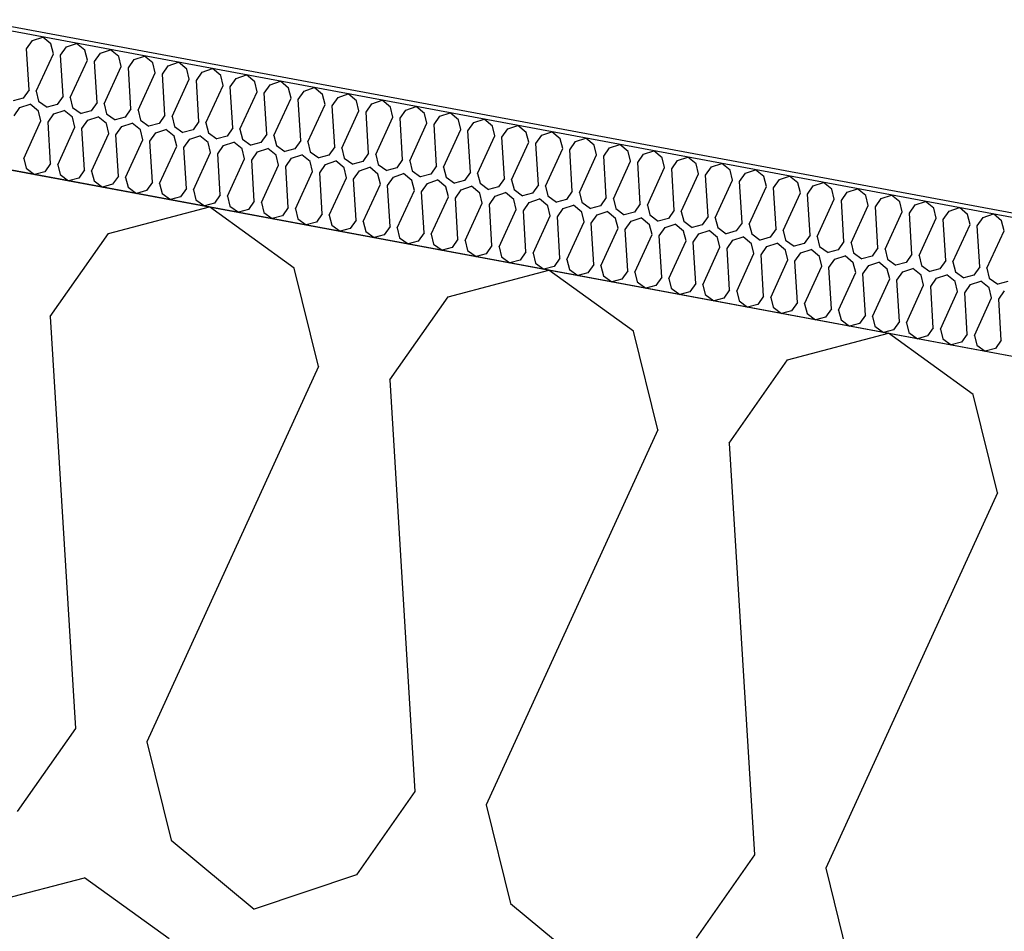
# Model space of a CAD drawing. Header units: millimetres. Extents: x -20520 to 12860, y -2780 to 10870.
# Tile 43 of 147: x -10277 to -10060, y 7592 to 7793. Entities that reach past the tile are written whole.
import ezdxf

# ---------------------------------------------------------------- set-up
doc = ezdxf.new("R2010")
doc.units = ezdxf.units.MM
doc.header["$LTSCALE"] = 0.5
doc.header["$MEASUREMENT"] = 0
doc.linetypes.add('PLINE', pattern=[0])
for name, color, linetype in [('223- Bjelker (Skravur)(Nye konstruksjoner)', 7, 'Continuous'), ('262- Taktekking (Skravur)(Nye konstruksjoner)', 7, 'Continuous'), ('858- Detaljer(Nye konstruksjoner)', 7, 'Continuous')]:
    doc.layers.add(name, color=color, linetype=linetype)
doc.linetypes.add('Membran', pattern='A,0,[2,A-2607.160 Prinsippsnitt fløy F1.Shx,S=0.253968,R=0,X=0,Y=0],-32,0', length=32)
doc.dimstyles.new('GENERATED_STYLE__1', dxfattribs={"dimtxt": 0.18, "dimasz": 76, "dimexe": 0.18, "dimexo": 0.0625, "dimgap": 0, "dimtad": 0, "dimtih": 1, "dimtoh": 1, "dimdec": 4, "dimzin": 0, "dimdsep": 46, "dimcen": 0.09, "dimadec": 0, "dimazin": 0, "dimtfac": 1, "dimtdec": 4, "dimtmove": 0, "dimatfit": 3, "dimldrblk": 'ARROWHEAD_17', "dimfxl": 1, "dimtolj": 1, "dimtzin": 0, "dimarcsym": 0})

# ---------------------------------------------------------------- blocks, each defined once
blk = doc.blocks.new('*X26')
at = {"layer": '262- Taktekking (Skravur)(Nye konstruksjoner)', "linetype": 'PLINE'}
for p, q in [((-10275.07, 7786.11), (-10273.79, 7787.94)), ((-10273.79, 7787.94), (-10271.54, 7788.7)), ((-10269.72, 7787.18), (-10271.54, 7788.7)), ((-10274.52, 7777.06), (-10275.07, 7786.11)), ((-10269.18, 7785.02), (-10269.72, 7787.18)), ((-10267.61, 7784.72), (-10266.33, 7786.55)), ((-10266.33, 7786.55), (-10264.08, 7787.31)), ((-10262.26, 7785.79), (-10264.08, 7787.31)), ((-10261.72, 7783.63), (-10262.26, 7785.79)), ((-10258.87, 7785.16), (-10256.62, 7785.92)), ((-10254.8, 7784.41), (-10256.62, 7785.92)), ((-10272.95, 7776.77), (-10269.18, 7785.02)), ((-10267.06, 7775.67), (-10267.61, 7784.72)), ((-10265.49, 7775.38), (-10261.72, 7783.63)), ((-10260.15, 7783.34), (-10258.87, 7785.16)), ((-10254.26, 7782.24), (-10254.8, 7784.41)), ((-10252.69, 7781.95), (-10251.41, 7783.77)), ((-10251.41, 7783.77), (-10249.16, 7784.53)), ((-10247.34, 7783.02), (-10249.16, 7784.53)), ((-10259.6, 7774.28), (-10260.15, 7783.34)), ((-10258.03, 7773.99), (-10254.26, 7782.24)), ((-10252.14, 7772.89), (-10252.69, 7781.95)), ((-10246.8, 7780.85), (-10247.34, 7783.02)), ((-10245.23, 7780.56), (-10243.95, 7782.39)), ((-10243.95, 7782.39), (-10241.7, 7783.14)), ((-10239.88, 7781.63), (-10241.7, 7783.14)), ((-10239.34, 7779.46), (-10239.88, 7781.63)), ((-10236.49, 7781), (-10234.24, 7781.75)), ((-10232.42, 7780.24), (-10234.24, 7781.75)), ((-10250.57, 7772.6), (-10246.8, 7780.85)), ((-10244.68, 7771.5), (-10245.23, 7780.56)), ((-10243.12, 7771.21), (-10239.34, 7779.46)), ((-10237.77, 7779.17), (-10236.49, 7781)), ((-10231.88, 7778.07), (-10232.42, 7780.24)), ((-10230.31, 7777.78), (-10229.03, 7779.61)), ((-10229.03, 7779.61), (-10226.78, 7780.36)), ((-10224.96, 7778.85), (-10226.78, 7780.36)), ((-10274.52, 7777.06), (-10275.8, 7775.23)), ((-10237.22, 7770.11), (-10237.77, 7779.17)), ((-10235.66, 7769.82), (-10231.88, 7778.07)), ((-10229.76, 7768.73), (-10230.31, 7777.78)), ((-10224.42, 7776.68), (-10224.96, 7778.85)), ((-10222.85, 7776.39), (-10221.57, 7778.22)), ((-10221.57, 7778.22), (-10219.32, 7778.97)), ((-10217.5, 7777.46), (-10219.32, 7778.97)), ((-10216.96, 7775.29), (-10217.5, 7777.46)), ((-10214.11, 7776.83), (-10211.87, 7777.59)), ((-10210.04, 7776.07), (-10211.87, 7777.59)), ((-10275.8, 7775.23), (-10278.02, 7774.65)), ((-10272.95, 7776.77), (-10272.42, 7774.6)), ((-10267.06, 7775.67), (-10268.34, 7773.84)), ((-10265.49, 7775.38), (-10264.96, 7773.21)), ((-10228.2, 7768.43), (-10224.42, 7776.68)), ((-10222.3, 7767.34), (-10222.85, 7776.39)), ((-10220.74, 7767.04), (-10216.96, 7775.29)), ((-10215.4, 7775), (-10214.11, 7776.83)), ((-10214.84, 7765.95), (-10215.4, 7775)), ((-10209.5, 7773.9), (-10210.04, 7776.07)), ((-10207.94, 7773.61), (-10206.65, 7775.44)), ((-10206.65, 7775.44), (-10204.41, 7776.2)), ((-10202.58, 7774.68), (-10204.41, 7776.2)), ((-10277.82, 7771.37), (-10276.54, 7773.2)), ((-10276.54, 7773.2), (-10274.29, 7773.95)), ((-10272.46, 7772.44), (-10274.29, 7773.95)), ((-10272.42, 7774.6), (-10270.56, 7773.26)), ((-10268.34, 7773.84), (-10270.56, 7773.26)), ((-10264.96, 7773.21), (-10263.1, 7771.87)), ((-10259.6, 7774.28), (-10260.88, 7772.45)), ((-10258.03, 7773.99), (-10257.5, 7771.82)), ((-10252.14, 7772.89), (-10253.42, 7771.06)), ((-10213.28, 7765.65), (-10209.5, 7773.9)), ((-10207.38, 7764.56), (-10207.94, 7773.61)), ((-10202.04, 7772.51), (-10202.58, 7774.68)), ((-10200.48, 7772.22), (-10199.19, 7774.05)), ((-10199.19, 7774.05), (-10196.95, 7774.81)), ((-10195.12, 7773.29), (-10196.95, 7774.81)), ((-10194.58, 7771.12), (-10195.12, 7773.29)), ((-10191.74, 7772.66), (-10189.49, 7773.42)), ((-10187.66, 7771.9), (-10189.49, 7773.42)), ((-10271.93, 7770.27), (-10272.46, 7772.44)), ((-10270.36, 7769.98), (-10269.08, 7771.81)), ((-10269.08, 7771.81), (-10266.83, 7772.56)), ((-10265, 7771.05), (-10266.83, 7772.56)), ((-10264.47, 7768.88), (-10265, 7771.05)), ((-10260.88, 7772.45), (-10263.1, 7771.87)), ((-10261.62, 7770.42), (-10259.37, 7771.17)), ((-10257.54, 7769.66), (-10259.37, 7771.17)), ((-10257.5, 7771.82), (-10255.64, 7770.48)), ((-10253.42, 7771.06), (-10255.64, 7770.48)), ((-10250.57, 7772.6), (-10250.04, 7770.43)), ((-10244.68, 7771.5), (-10245.96, 7769.68)), ((-10243.12, 7771.21), (-10242.58, 7769.05)), ((-10205.82, 7764.27), (-10202.04, 7772.51)), ((-10199.92, 7763.17), (-10200.48, 7772.22)), ((-10198.36, 7762.88), (-10194.58, 7771.12)), ((-10193.02, 7770.83), (-10191.74, 7772.66)), ((-10192.46, 7761.78), (-10193.02, 7770.83)), ((-10187.12, 7769.73), (-10187.66, 7771.9)), ((-10185.56, 7769.44), (-10184.28, 7771.27)), ((-10184.28, 7771.27), (-10182.03, 7772.03)), ((-10180.2, 7770.51), (-10182.03, 7772.03)), ((-10176.82, 7769.88), (-10174.57, 7770.64)), ((-10172.74, 7769.12), (-10174.57, 7770.64)), ((-10275.7, 7762.02), (-10271.93, 7770.27)), ((-10269.81, 7760.93), (-10270.36, 7769.98)), ((-10268.24, 7760.63), (-10264.47, 7768.88)), ((-10262.9, 7768.59), (-10261.62, 7770.42)), ((-10262.35, 7759.54), (-10262.9, 7768.59)), ((-10257.01, 7767.49), (-10257.54, 7769.66)), ((-10255.44, 7767.2), (-10254.16, 7769.03)), ((-10254.16, 7769.03), (-10251.91, 7769.79)), ((-10250.08, 7768.27), (-10251.91, 7769.79)), ((-10250.04, 7770.43), (-10248.18, 7769.09)), ((-10245.96, 7769.68), (-10248.18, 7769.09)), ((-10246.7, 7767.64), (-10244.45, 7768.4)), ((-10242.62, 7766.88), (-10244.45, 7768.4)), ((-10242.58, 7769.05), (-10240.72, 7767.7)), ((-10237.22, 7770.11), (-10238.5, 7768.29)), ((-10235.66, 7769.82), (-10235.12, 7767.66)), ((-10229.76, 7768.73), (-10231.04, 7766.9)), ((-10228.2, 7768.43), (-10227.66, 7766.27)), ((-10190.9, 7761.49), (-10187.12, 7769.73)), ((-10185.01, 7760.39), (-10185.56, 7769.44)), ((-10179.66, 7768.35), (-10180.2, 7770.51)), ((-10178.1, 7768.05), (-10176.82, 7769.88)), ((-10172.2, 7766.96), (-10172.74, 7769.12)), ((-10170.64, 7766.66), (-10169.36, 7768.49)), ((-10169.36, 7768.49), (-10167.11, 7769.25)), ((-10165.28, 7767.73), (-10167.11, 7769.25)), ((-10260.78, 7759.24), (-10257.01, 7767.49)), ((-10254.89, 7758.15), (-10255.44, 7767.2)), ((-10249.55, 7766.1), (-10250.08, 7768.27)), ((-10247.98, 7765.81), (-10246.7, 7767.64)), ((-10242.09, 7764.71), (-10242.62, 7766.88)), ((-10238.5, 7768.29), (-10240.72, 7767.7)), ((-10240.52, 7764.42), (-10239.24, 7766.25)), ((-10239.24, 7766.25), (-10236.99, 7767.01)), ((-10235.17, 7765.49), (-10236.99, 7767.01)), ((-10235.12, 7767.66), (-10233.26, 7766.31)), ((-10231.04, 7766.9), (-10233.26, 7766.31)), ((-10227.66, 7766.27), (-10225.8, 7764.92)), ((-10222.3, 7767.34), (-10223.58, 7765.51)), ((-10220.74, 7767.04), (-10220.2, 7764.88)), ((-10183.44, 7760.1), (-10179.66, 7768.35)), ((-10177.55, 7759), (-10178.1, 7768.05)), ((-10175.98, 7758.71), (-10172.2, 7766.96)), ((-10170.09, 7757.61), (-10170.64, 7766.66)), ((-10164.75, 7765.57), (-10165.28, 7767.73)), ((-10163.18, 7765.27), (-10161.9, 7767.1)), ((-10161.9, 7767.1), (-10159.65, 7767.86)), ((-10157.82, 7766.34), (-10159.65, 7767.86)), ((-10157.29, 7764.18), (-10157.82, 7766.34)), ((-10154.44, 7765.71), (-10152.19, 7766.47)), ((-10150.36, 7764.95), (-10152.19, 7766.47)), ((-10253.32, 7757.85), (-10249.55, 7766.1)), ((-10247.43, 7756.76), (-10247.98, 7765.81)), ((-10245.86, 7756.47), (-10242.09, 7764.71)), ((-10239.97, 7755.37), (-10240.52, 7764.42)), ((-10234.63, 7763.32), (-10235.17, 7765.49)), ((-10233.06, 7763.03), (-10231.78, 7764.86)), ((-10231.78, 7764.86), (-10229.53, 7765.62)), ((-10227.71, 7764.1), (-10229.53, 7765.62)), ((-10227.17, 7761.93), (-10227.71, 7764.1)), ((-10223.58, 7765.51), (-10225.8, 7764.92)), ((-10224.32, 7763.47), (-10222.07, 7764.23)), ((-10220.25, 7762.71), (-10222.07, 7764.23)), ((-10220.2, 7764.88), (-10218.34, 7763.53)), ((-10216.12, 7764.12), (-10218.34, 7763.53)), ((-10214.84, 7765.95), (-10216.12, 7764.12)), ((-10213.28, 7765.65), (-10212.74, 7763.49)), ((-10207.38, 7764.56), (-10208.67, 7762.73)), ((-10205.82, 7764.27), (-10205.28, 7762.1)), ((-10168.52, 7757.32), (-10164.75, 7765.57)), ((-10162.63, 7756.22), (-10163.18, 7765.27)), ((-10161.06, 7755.93), (-10157.29, 7764.18)), ((-10155.72, 7763.89), (-10154.44, 7765.71)), ((-10149.83, 7762.79), (-10150.36, 7764.95)), ((-10148.26, 7762.5), (-10146.98, 7764.32)), ((-10146.98, 7764.32), (-10144.73, 7765.08)), ((-10142.9, 7763.57), (-10144.73, 7765.08)), ((-10275.7, 7762.02), (-10275.16, 7759.86)), ((-10238.4, 7755.08), (-10234.63, 7763.32)), ((-10232.51, 7753.98), (-10233.06, 7763.03)), ((-10230.94, 7753.69), (-10227.17, 7761.93)), ((-10225.6, 7761.64), (-10224.32, 7763.47)), ((-10219.71, 7760.55), (-10220.25, 7762.71)), ((-10218.14, 7760.25), (-10216.86, 7762.08)), ((-10216.86, 7762.08), (-10214.61, 7762.84)), ((-10212.79, 7761.32), (-10214.61, 7762.84)), ((-10212.74, 7763.49), (-10210.88, 7762.14)), ((-10208.67, 7762.73), (-10210.88, 7762.14)), ((-10205.28, 7762.1), (-10203.42, 7760.76)), ((-10199.92, 7763.17), (-10201.21, 7761.34)), ((-10198.36, 7762.88), (-10197.82, 7760.71)), ((-10155.17, 7754.83), (-10155.72, 7763.89)), ((-10153.6, 7754.54), (-10149.83, 7762.79)), ((-10147.71, 7753.44), (-10148.26, 7762.5)), ((-10142.37, 7761.4), (-10142.9, 7763.57)), ((-10140.8, 7761.11), (-10139.52, 7762.94)), ((-10139.52, 7762.94), (-10137.27, 7763.69)), ((-10135.44, 7762.18), (-10137.27, 7763.69)), ((-10134.91, 7760.01), (-10135.44, 7762.18)), ((-10132.06, 7761.55), (-10129.81, 7762.3)), ((-10127.98, 7760.79), (-10129.81, 7762.3)), ((-10275.16, 7759.86), (-10273.31, 7758.51)), ((-10269.81, 7760.93), (-10271.09, 7759.1)), ((-10268.24, 7760.63), (-10267.7, 7758.47)), ((-10225.05, 7752.59), (-10225.6, 7761.64)), ((-10223.48, 7752.3), (-10219.71, 7760.55)), ((-10217.59, 7751.2), (-10218.14, 7760.25)), ((-10212.25, 7759.16), (-10212.79, 7761.32)), ((-10210.68, 7758.86), (-10209.4, 7760.69)), ((-10209.4, 7760.69), (-10207.15, 7761.45)), ((-10205.33, 7759.93), (-10207.15, 7761.45)), ((-10204.79, 7757.77), (-10205.33, 7759.93)), ((-10201.21, 7761.34), (-10203.42, 7760.76)), ((-10201.94, 7759.3), (-10199.69, 7760.06)), ((-10197.87, 7758.54), (-10199.69, 7760.06)), ((-10197.82, 7760.71), (-10195.96, 7759.37)), ((-10193.75, 7759.95), (-10195.96, 7759.37)), ((-10192.46, 7761.78), (-10193.75, 7759.95)), ((-10190.9, 7761.49), (-10190.36, 7759.32)), ((-10185.01, 7760.39), (-10186.29, 7758.56)), ((-10183.44, 7760.1), (-10182.9, 7757.93)), ((-10146.14, 7753.15), (-10142.37, 7761.4)), ((-10140.25, 7752.05), (-10140.8, 7761.11)), ((-10138.68, 7751.76), (-10134.91, 7760.01)), ((-10133.34, 7759.72), (-10132.06, 7761.55)), ((-10127.45, 7758.62), (-10127.98, 7760.79)), ((-10125.88, 7758.33), (-10124.6, 7760.16)), ((-10124.6, 7760.16), (-10122.35, 7760.91)), ((-10120.52, 7759.4), (-10122.35, 7760.91)), ((-10271.09, 7759.1), (-10273.31, 7758.51)), ((-10267.7, 7758.47), (-10265.85, 7757.12)), ((-10263.63, 7757.71), (-10265.85, 7757.12)), ((-10262.35, 7759.54), (-10263.63, 7757.71)), ((-10260.78, 7759.24), (-10260.24, 7757.08)), ((-10254.89, 7758.15), (-10256.17, 7756.32)), ((-10253.32, 7757.85), (-10252.78, 7755.69)), ((-10216.02, 7750.91), (-10212.25, 7759.16)), ((-10210.13, 7749.81), (-10210.68, 7758.86)), ((-10208.56, 7749.52), (-10204.79, 7757.77)), ((-10203.22, 7757.47), (-10201.94, 7759.3)), ((-10197.33, 7756.38), (-10197.87, 7758.54)), ((-10195.76, 7756.09), (-10194.48, 7757.91)), ((-10194.48, 7757.91), (-10192.23, 7758.67)), ((-10190.41, 7757.15), (-10192.23, 7758.67)), ((-10190.36, 7759.32), (-10188.5, 7757.98)), ((-10186.29, 7758.56), (-10188.5, 7757.98)), ((-10182.9, 7757.93), (-10181.04, 7756.59)), ((-10177.55, 7759), (-10178.83, 7757.17)), ((-10175.98, 7758.71), (-10175.44, 7756.54)), ((-10170.09, 7757.61), (-10171.37, 7755.78)), ((-10132.79, 7750.66), (-10133.34, 7759.72)), ((-10131.22, 7750.37), (-10127.45, 7758.62)), ((-10125.33, 7749.28), (-10125.88, 7758.33)), ((-10119.99, 7757.23), (-10120.52, 7759.4)), ((-10118.42, 7756.94), (-10117.14, 7758.77)), ((-10117.14, 7758.77), (-10114.89, 7759.52)), ((-10113.06, 7758.01), (-10114.89, 7759.52)), ((-10112.53, 7755.84), (-10113.06, 7758.01)), ((-10109.68, 7757.38), (-10107.43, 7758.14)), ((-10105.61, 7756.62), (-10107.43, 7758.14)), ((-10260.24, 7757.08), (-10258.39, 7755.73)), ((-10256.17, 7756.32), (-10258.39, 7755.73)), ((-10252.78, 7755.69), (-10250.93, 7754.34)), ((-10247.43, 7756.76), (-10248.71, 7754.93)), ((-10245.86, 7756.47), (-10245.32, 7754.3)), ((-10202.67, 7748.42), (-10203.22, 7757.47)), ((-10201.1, 7748.13), (-10197.33, 7756.38)), ((-10195.21, 7747.03), (-10195.76, 7756.09)), ((-10189.87, 7754.99), (-10190.41, 7757.15)), ((-10188.3, 7754.7), (-10187.02, 7756.52)), ((-10187.02, 7756.52), (-10184.77, 7757.28)), ((-10182.95, 7755.77), (-10184.77, 7757.28)), ((-10182.41, 7753.6), (-10182.95, 7755.77)), ((-10178.83, 7757.17), (-10181.04, 7756.59)), ((-10179.56, 7755.14), (-10177.31, 7755.89)), ((-10175.49, 7754.38), (-10177.31, 7755.89)), ((-10175.44, 7756.54), (-10173.58, 7755.2)), ((-10171.37, 7755.78), (-10173.58, 7755.2)), ((-10168.52, 7757.32), (-10167.98, 7755.15)), ((-10162.63, 7756.22), (-10163.91, 7754.39)), ((-10161.06, 7755.93), (-10160.52, 7753.76)), ((-10123.76, 7748.98), (-10119.99, 7757.23)), ((-10117.87, 7747.89), (-10118.42, 7756.94)), ((-10116.3, 7747.59), (-10112.53, 7755.84)), ((-10110.96, 7755.55), (-10109.68, 7757.38)), ((-10110.41, 7746.5), (-10110.96, 7755.55)), ((-10105.07, 7754.45), (-10105.61, 7756.62)), ((-10103.5, 7754.16), (-10102.22, 7755.99)), ((-10102.22, 7755.99), (-10099.97, 7756.75)), ((-10098.15, 7755.23), (-10099.97, 7756.75)), ((-10248.71, 7754.93), (-10250.93, 7754.34)), ((-10245.32, 7754.3), (-10243.47, 7752.96)), ((-10241.25, 7753.54), (-10243.47, 7752.96)), ((-10239.97, 7755.37), (-10241.25, 7753.54)), ((-10238.4, 7755.08), (-10237.86, 7752.91)), ((-10232.51, 7753.98), (-10233.79, 7752.15)), ((-10230.94, 7753.69), (-10230.41, 7751.52)), ((-10193.64, 7746.74), (-10189.87, 7754.99)), ((-10187.75, 7745.64), (-10188.3, 7754.7)), ((-10186.18, 7745.35), (-10182.41, 7753.6)), ((-10180.84, 7753.31), (-10179.56, 7755.14)), ((-10180.29, 7744.25), (-10180.84, 7753.31)), ((-10174.95, 7752.21), (-10175.49, 7754.38)), ((-10173.38, 7751.92), (-10172.1, 7753.75)), ((-10172.1, 7753.75), (-10169.85, 7754.5)), ((-10168.03, 7752.99), (-10169.85, 7754.5)), ((-10167.98, 7755.15), (-10166.12, 7753.81)), ((-10163.91, 7754.39), (-10166.12, 7753.81)), ((-10160.52, 7753.76), (-10158.66, 7752.42)), ((-10155.17, 7754.83), (-10156.45, 7753)), ((-10153.6, 7754.54), (-10153.06, 7752.37)), ((-10147.71, 7753.44), (-10148.99, 7751.61)), ((-10108.84, 7746.2), (-10105.07, 7754.45)), ((-10102.95, 7745.11), (-10103.5, 7754.16)), ((-10097.61, 7753.06), (-10098.15, 7755.23)), ((-10096.04, 7752.77), (-10094.76, 7754.6)), ((-10094.76, 7754.6), (-10092.51, 7755.36)), ((-10090.69, 7753.84), (-10092.51, 7755.36)), ((-10090.15, 7751.67), (-10090.69, 7753.84)), ((-10087.3, 7753.21), (-10085.05, 7753.97)), ((-10083.23, 7752.45), (-10085.05, 7753.97)), ((-10237.86, 7752.91), (-10236.01, 7751.57)), ((-10233.79, 7752.15), (-10236.01, 7751.57)), ((-10230.41, 7751.52), (-10228.55, 7750.18)), ((-10225.05, 7752.59), (-10226.33, 7750.76)), ((-10223.48, 7752.3), (-10222.95, 7750.13)), ((-10217.59, 7751.2), (-10218.87, 7749.37)), ((-10178.72, 7743.96), (-10174.95, 7752.21)), ((-10172.83, 7742.86), (-10173.38, 7751.92)), ((-10167.49, 7750.82), (-10168.03, 7752.99)), ((-10165.92, 7750.53), (-10164.64, 7752.36)), ((-10164.64, 7752.36), (-10162.39, 7753.11)), ((-10160.57, 7751.6), (-10162.39, 7753.11)), ((-10160.03, 7749.43), (-10160.57, 7751.6)), ((-10156.45, 7753), (-10158.66, 7752.42)), ((-10157.18, 7750.97), (-10154.93, 7751.72)), ((-10153.11, 7750.21), (-10154.93, 7751.72)), ((-10153.06, 7752.37), (-10151.2, 7751.03)), ((-10148.99, 7751.61), (-10151.2, 7751.03)), ((-10146.14, 7753.15), (-10145.6, 7750.98)), ((-10140.25, 7752.05), (-10141.53, 7750.23)), ((-10138.68, 7751.76), (-10138.14, 7749.6)), ((-10101.38, 7744.82), (-10097.61, 7753.06)), ((-10095.49, 7743.72), (-10096.04, 7752.77)), ((-10093.92, 7743.43), (-10090.15, 7751.67)), ((-10088.58, 7751.38), (-10087.3, 7753.21)), ((-10088.03, 7742.33), (-10088.58, 7751.38)), ((-10082.69, 7750.28), (-10083.23, 7752.45)), ((-10081.12, 7749.99), (-10079.84, 7751.82)), ((-10079.84, 7751.82), (-10077.59, 7752.58)), ((-10075.77, 7751.06), (-10077.59, 7752.58)), ((-10072.38, 7750.43), (-10070.13, 7751.19)), ((-10068.31, 7749.67), (-10070.13, 7751.19)), ((-10226.33, 7750.76), (-10228.55, 7750.18)), ((-10222.95, 7750.13), (-10221.09, 7748.79)), ((-10218.87, 7749.37), (-10221.09, 7748.79)), ((-10216.02, 7750.91), (-10215.49, 7748.74)), ((-10210.13, 7749.81), (-10211.41, 7747.98)), ((-10208.56, 7749.52), (-10208.03, 7747.35)), ((-10171.27, 7742.57), (-10167.49, 7750.82)), ((-10165.37, 7741.48), (-10165.92, 7750.53)), ((-10163.81, 7741.18), (-10160.03, 7749.43)), ((-10158.46, 7749.14), (-10157.18, 7750.97)), ((-10157.91, 7740.09), (-10158.46, 7749.14)), ((-10152.57, 7748.04), (-10153.11, 7750.21)), ((-10151.01, 7747.75), (-10149.72, 7749.58)), ((-10149.72, 7749.58), (-10147.48, 7750.34)), ((-10145.65, 7748.82), (-10147.48, 7750.34)), ((-10145.6, 7750.98), (-10143.75, 7749.64)), ((-10141.53, 7750.23), (-10143.75, 7749.64)), ((-10142.26, 7748.19), (-10140.02, 7748.95)), ((-10138.19, 7747.43), (-10140.02, 7748.95)), ((-10138.14, 7749.6), (-10136.29, 7748.25)), ((-10132.79, 7750.66), (-10134.07, 7748.84)), ((-10131.22, 7750.37), (-10130.68, 7748.21)), ((-10125.33, 7749.28), (-10126.61, 7747.45)), ((-10123.76, 7748.98), (-10123.22, 7746.82)), ((-10086.46, 7742.04), (-10082.69, 7750.28)), ((-10080.57, 7740.94), (-10081.12, 7749.99)), ((-10075.23, 7748.9), (-10075.77, 7751.06)), ((-10073.66, 7748.6), (-10072.38, 7750.43)), ((-10067.77, 7747.51), (-10068.31, 7749.67)), ((-10066.2, 7747.21), (-10064.92, 7749.04)), ((-10064.92, 7749.04), (-10062.67, 7749.8)), ((-10060.85, 7748.28), (-10062.67, 7749.8)), ((-10215.49, 7748.74), (-10213.63, 7747.4)), ((-10211.41, 7747.98), (-10213.63, 7747.4)), ((-10208.03, 7747.35), (-10206.17, 7746.01)), ((-10202.67, 7748.42), (-10203.95, 7746.59)), ((-10201.1, 7748.13), (-10200.57, 7745.96)), ((-10195.21, 7747.03), (-10196.49, 7745.2)), ((-10156.35, 7739.79), (-10152.57, 7748.04)), ((-10150.45, 7738.7), (-10151.01, 7747.75)), ((-10145.11, 7746.65), (-10145.65, 7748.82)), ((-10143.55, 7746.36), (-10142.26, 7748.19)), ((-10137.65, 7745.26), (-10138.19, 7747.43)), ((-10134.07, 7748.84), (-10136.29, 7748.25)), ((-10136.09, 7744.97), (-10134.8, 7746.8)), ((-10134.8, 7746.8), (-10132.56, 7747.56)), ((-10130.73, 7746.04), (-10132.56, 7747.56)), ((-10130.68, 7748.21), (-10128.83, 7746.86)), ((-10126.61, 7747.45), (-10128.83, 7746.86)), ((-10123.22, 7746.82), (-10121.37, 7745.47)), ((-10117.87, 7747.89), (-10119.15, 7746.06)), ((-10116.3, 7747.59), (-10115.76, 7745.43)), ((-10079, 7740.65), (-10075.23, 7748.9)), ((-10073.11, 7739.55), (-10073.66, 7748.6)), ((-10071.54, 7739.26), (-10067.77, 7747.51)), ((-10065.65, 7738.16), (-10066.2, 7747.21)), ((-10060.31, 7746.12), (-10060.85, 7748.28)), ((-10203.95, 7746.59), (-10206.17, 7746.01)), ((-10200.57, 7745.96), (-10198.71, 7744.62)), ((-10196.49, 7745.2), (-10198.71, 7744.62)), ((-10193.64, 7746.74), (-10193.11, 7744.57)), ((-10187.75, 7745.64), (-10189.03, 7743.81)), ((-10186.18, 7745.35), (-10185.65, 7743.18)), ((-10148.89, 7738.4), (-10145.11, 7746.65)), ((-10142.99, 7737.31), (-10143.55, 7746.36)), ((-10141.43, 7737.02), (-10137.65, 7745.26)), ((-10135.53, 7735.92), (-10136.09, 7744.97)), ((-10130.19, 7743.87), (-10130.73, 7746.04)), ((-10128.63, 7743.58), (-10127.35, 7745.41)), ((-10127.35, 7745.41), (-10125.1, 7746.17)), ((-10123.27, 7744.65), (-10125.1, 7746.17)), ((-10122.73, 7742.48), (-10123.27, 7744.65)), ((-10119.15, 7746.06), (-10121.37, 7745.47)), ((-10119.89, 7744.02), (-10117.64, 7744.78)), ((-10115.81, 7743.26), (-10117.64, 7744.78)), ((-10115.76, 7745.43), (-10113.91, 7744.08)), ((-10111.69, 7744.67), (-10113.91, 7744.08)), ((-10110.41, 7746.5), (-10111.69, 7744.67)), ((-10108.84, 7746.2), (-10108.3, 7744.04)), ((-10102.95, 7745.11), (-10104.23, 7743.28)), ((-10101.38, 7744.82), (-10100.85, 7742.65)), ((-10064.08, 7737.87), (-10060.31, 7746.12)), ((-10193.11, 7744.57), (-10191.25, 7743.23)), ((-10189.03, 7743.81), (-10191.25, 7743.23)), ((-10185.65, 7743.18), (-10183.79, 7741.84)), ((-10181.57, 7742.43), (-10183.79, 7741.84)), ((-10180.29, 7744.25), (-10181.57, 7742.43)), ((-10178.72, 7743.96), (-10178.19, 7741.8)), ((-10172.83, 7742.86), (-10174.11, 7741.04)), ((-10171.27, 7742.57), (-10170.73, 7740.41)), ((-10133.97, 7735.63), (-10130.19, 7743.87)), ((-10128.07, 7734.53), (-10128.63, 7743.58)), ((-10126.51, 7734.24), (-10122.73, 7742.48)), ((-10121.17, 7742.19), (-10119.89, 7744.02)), ((-10115.27, 7741.1), (-10115.81, 7743.26)), ((-10113.71, 7740.8), (-10112.43, 7742.63)), ((-10112.43, 7742.63), (-10110.18, 7743.39)), ((-10108.35, 7741.87), (-10110.18, 7743.39)), ((-10108.3, 7744.04), (-10106.45, 7742.69)), ((-10104.23, 7743.28), (-10106.45, 7742.69)), ((-10100.85, 7742.65), (-10098.99, 7741.31)), ((-10095.49, 7743.72), (-10096.77, 7741.89)), ((-10093.92, 7743.43), (-10093.39, 7741.26)), ((-10178.19, 7741.8), (-10176.33, 7740.45)), ((-10174.11, 7741.04), (-10176.33, 7740.45)), ((-10170.73, 7740.41), (-10168.87, 7739.06)), ((-10165.37, 7741.48), (-10166.65, 7739.65)), ((-10163.81, 7741.18), (-10163.27, 7739.02)), ((-10120.61, 7733.14), (-10121.17, 7742.19)), ((-10119.05, 7732.85), (-10115.27, 7741.1)), ((-10113.16, 7731.75), (-10113.71, 7740.8)), ((-10107.81, 7739.71), (-10108.35, 7741.87)), ((-10106.25, 7739.41), (-10104.97, 7741.24)), ((-10104.97, 7741.24), (-10102.72, 7742)), ((-10100.89, 7740.48), (-10102.72, 7742)), ((-10100.35, 7738.32), (-10100.89, 7740.48)), ((-10096.77, 7741.89), (-10098.99, 7741.31)), ((-10097.51, 7739.85), (-10095.26, 7740.61)), ((-10093.43, 7739.09), (-10095.26, 7740.61)), ((-10093.39, 7741.26), (-10091.53, 7739.92)), ((-10089.31, 7740.5), (-10091.53, 7739.92)), ((-10088.03, 7742.33), (-10089.31, 7740.5)), ((-10086.46, 7742.04), (-10085.93, 7739.87)), ((-10080.57, 7740.94), (-10081.85, 7739.11)), ((-10079, 7740.65), (-10078.47, 7738.48)), ((-10166.65, 7739.65), (-10168.87, 7739.06)), ((-10163.27, 7739.02), (-10161.41, 7737.67)), ((-10159.19, 7738.26), (-10161.41, 7737.67)), ((-10157.91, 7740.09), (-10159.19, 7738.26)), ((-10156.35, 7739.79), (-10155.81, 7737.63)), ((-10150.45, 7738.7), (-10151.73, 7736.87)), ((-10148.89, 7738.4), (-10148.35, 7736.24)), ((-10111.59, 7731.46), (-10107.81, 7739.71)), ((-10105.7, 7730.36), (-10106.25, 7739.41)), ((-10104.13, 7730.07), (-10100.35, 7738.32)), ((-10098.79, 7738.02), (-10097.51, 7739.85)), ((-10092.9, 7736.93), (-10093.43, 7739.09)), ((-10091.33, 7736.64), (-10090.05, 7738.46)), ((-10090.05, 7738.46), (-10087.8, 7739.22)), ((-10085.97, 7737.7), (-10087.8, 7739.22)), ((-10085.93, 7739.87), (-10084.07, 7738.53)), ((-10081.85, 7739.11), (-10084.07, 7738.53)), ((-10078.47, 7738.48), (-10076.61, 7737.14)), ((-10073.11, 7739.55), (-10074.39, 7737.72)), ((-10071.54, 7739.26), (-10071.01, 7737.09)), ((-10065.65, 7738.16), (-10066.93, 7736.33)), ((-10155.81, 7737.63), (-10153.95, 7736.28)), ((-10151.73, 7736.87), (-10153.95, 7736.28)), ((-10148.35, 7736.24), (-10146.49, 7734.89)), ((-10142.99, 7737.31), (-10144.27, 7735.48)), ((-10141.43, 7737.02), (-10140.89, 7734.85)), ((-10098.24, 7728.97), (-10098.79, 7738.02)), ((-10096.67, 7728.68), (-10092.9, 7736.93)), ((-10090.78, 7727.58), (-10091.33, 7736.64)), ((-10085.44, 7735.54), (-10085.97, 7737.7)), ((-10083.87, 7735.25), (-10082.59, 7737.07)), ((-10082.59, 7737.07), (-10080.34, 7737.83)), ((-10078.51, 7736.32), (-10080.34, 7737.83)), ((-10077.98, 7734.15), (-10078.51, 7736.32)), ((-10074.39, 7737.72), (-10076.61, 7737.14)), ((-10075.13, 7735.69), (-10072.88, 7736.44)), ((-10071.05, 7734.93), (-10072.88, 7736.44)), ((-10071.01, 7737.09), (-10069.15, 7735.75)), ((-10066.93, 7736.33), (-10069.15, 7735.75)), ((-10064.08, 7737.87), (-10063.55, 7735.7)), ((-10144.27, 7735.48), (-10146.49, 7734.89)), ((-10140.89, 7734.85), (-10139.03, 7733.51)), ((-10136.82, 7734.09), (-10139.03, 7733.51)), ((-10135.53, 7735.92), (-10136.82, 7734.09)), ((-10133.97, 7735.63), (-10133.43, 7733.46)), ((-10128.07, 7734.53), (-10129.36, 7732.7)), ((-10126.51, 7734.24), (-10125.97, 7732.07)), ((-10089.21, 7727.29), (-10085.44, 7735.54)), ((-10083.32, 7726.19), (-10083.87, 7735.25)), ((-10081.75, 7725.9), (-10077.98, 7734.15)), ((-10076.41, 7733.86), (-10075.13, 7735.69)), ((-10075.86, 7724.8), (-10076.41, 7733.86)), ((-10070.52, 7732.76), (-10071.05, 7734.93)), ((-10068.95, 7732.47), (-10067.67, 7734.3)), ((-10067.67, 7734.3), (-10065.42, 7735.05)), ((-10063.59, 7733.54), (-10065.42, 7735.05)), ((-10063.55, 7735.7), (-10061.69, 7734.36)), ((-10059.47, 7734.94), (-10061.69, 7734.36)), ((-10133.43, 7733.46), (-10131.57, 7732.12)), ((-10129.36, 7732.7), (-10131.57, 7732.12)), ((-10125.97, 7732.07), (-10124.11, 7730.73)), ((-10120.61, 7733.14), (-10121.9, 7731.31)), ((-10119.05, 7732.85), (-10118.51, 7730.68)), ((-10113.16, 7731.75), (-10114.44, 7729.92)), ((-10074.29, 7724.51), (-10070.52, 7732.76)), ((-10068.4, 7723.41), (-10068.95, 7732.47)), ((-10063.06, 7731.37), (-10063.59, 7733.54)), ((-10061.49, 7731.08), (-10060.21, 7732.91)), ((-10121.9, 7731.31), (-10124.11, 7730.73)), ((-10118.51, 7730.68), (-10116.65, 7729.34)), ((-10114.44, 7729.92), (-10116.65, 7729.34)), ((-10111.59, 7731.46), (-10111.05, 7729.29)), ((-10105.7, 7730.36), (-10106.98, 7728.53)), ((-10104.13, 7730.07), (-10103.59, 7727.9)), ((-10066.83, 7723.12), (-10063.06, 7731.37)), ((-10060.94, 7722.03), (-10061.49, 7731.08)), ((-10111.05, 7729.29), (-10109.19, 7727.95)), ((-10106.98, 7728.53), (-10109.19, 7727.95)), ((-10103.59, 7727.9), (-10101.73, 7726.56)), ((-10098.24, 7728.97), (-10099.52, 7727.14)), ((-10096.67, 7728.68), (-10096.13, 7726.51)), ((-10090.78, 7727.58), (-10092.06, 7725.75)), ((-10089.21, 7727.29), (-10088.67, 7725.12)), ((-10099.52, 7727.14), (-10101.73, 7726.56)), ((-10096.13, 7726.51), (-10094.27, 7725.17)), ((-10092.06, 7725.75), (-10094.27, 7725.17)), ((-10088.67, 7725.12), (-10086.81, 7723.78)), ((-10083.32, 7726.19), (-10084.6, 7724.36)), ((-10081.75, 7725.9), (-10081.21, 7723.73)), ((-10084.6, 7724.36), (-10086.81, 7723.78)), ((-10081.21, 7723.73), (-10079.36, 7722.39)), ((-10077.14, 7722.98), (-10079.36, 7722.39)), ((-10075.86, 7724.8), (-10077.14, 7722.98)), ((-10074.29, 7724.51), (-10073.75, 7722.34)), ((-10068.4, 7723.41), (-10069.68, 7721.59)), ((-10066.83, 7723.12), (-10066.29, 7720.96)), ((-10073.75, 7722.34), (-10071.9, 7721)), ((-10069.68, 7721.59), (-10071.9, 7721)), ((-10066.29, 7720.96), (-10064.44, 7719.61)), ((-10060.94, 7722.03), (-10062.22, 7720.2)), ((-10062.22, 7720.2), (-10064.44, 7719.61))]:
    blk.add_line(p, q, dxfattribs=at)
blk = doc.blocks.new('*X27')
at = {"layer": '223- Bjelker (Skravur)(Nye konstruksjoner)', "linetype": 'PLINE'}
for p, q in [((-10257.06, 7745.51), (-10234.89, 7751.36)), ((-10216.32, 7737.92), (-10234.89, 7751.36)), ((-10269.87, 7727.23), (-10257.06, 7745.51)), ((-10210.95, 7716.25), (-10216.32, 7737.92)), ((-10182.46, 7731.62), (-10160.3, 7737.47)), ((-10141.72, 7724.03), (-10160.3, 7737.47)), ((-10195.27, 7713.34), (-10182.46, 7731.62)), ((-10269.87, 7727.23), (-10264.35, 7636.7)), ((-10136.35, 7702.36), (-10141.72, 7724.03)), ((-10107.87, 7717.73), (-10085.7, 7723.57)), ((-10067.12, 7710.14), (-10085.7, 7723.57)), ((-10120.68, 7699.44), (-10107.87, 7717.73)), ((-10210.95, 7716.25), (-10248.68, 7633.78)), ((-10195.27, 7713.34), (-10189.76, 7622.81)), ((-10061.75, 7688.47), (-10067.12, 7710.14)), ((-10136.35, 7702.36), (-10174.09, 7619.89)), ((-10120.68, 7699.44), (-10115.16, 7608.91)), ((-10061.75, 7688.47), (-10099.49, 7605.99)), ((-10264.35, 7636.7), (-10277.17, 7618.42)), ((-10248.68, 7633.78), (-10243.31, 7612.11)), ((-10189.76, 7622.81), (-10202.57, 7604.52)), ((-10174.09, 7619.89), (-10168.72, 7598.22)), ((-10243.31, 7612.11), (-10225.06, 7596.95)), ((-10115.16, 7608.91), (-10127.97, 7590.63)), ((-10202.57, 7604.52), (-10225.06, 7596.95)), ((-10099.49, 7605.99), (-10094.12, 7584.32)), ((-10284.52, 7598.05), (-10262.36, 7603.89)), ((-10243.78, 7590.46), (-10262.36, 7603.89)), ((-10168.72, 7598.22), (-10150.46, 7583.05))]:
    blk.add_line(p, q, dxfattribs=at)
blk = doc.blocks.new('ARROWHEAD_17')
at = {"linetype": 'Continuous'}
for p, q in [((-0.1876, -0.7), (0.1876, 0.7)), ((0, 0), (-1, 0))]:
    blk.add_line(p, q, dxfattribs=at)

msp = doc.modelspace()

# ---------------------------------------------------------------- linework, layer by layer
at = {"layer": '223- Bjelker (Skravur)(Nye konstruksjoner)', "linetype": 'PLINE', "flags": 128}
msp.add_lwpolyline([(-12900, 7942.55), (-6445.74, 6740.5), (-6445.74, 7045.66), (-12900, 8247.71)], close=True, dxfattribs=at)
at = {"layer": '262- Taktekking (Skravur)(Nye konstruksjoner)', "linetype": 'PLINE', "flags": 128}
msp.add_lwpolyline([(-12880, 8243.99), (-6225.74, 7004.69), (-6225.74, 7035.2), (-12880, 8274.5)], close=True, dxfattribs=at)
at = {"layer": '858- Detaljer(Nye konstruksjoner)', "linetype": 'Membran'}
msp.add_lwpolyline([(-13179, 8522.78), (-13179, 8579.38), (-12879, 8541.5), (-12879, 8275.33), (-6224.74, 7036.03), (-6224.74, 6860.37), (-729, 6722.98), (-729, 6653), (-231, 6653), (-231, 6950)], dxfattribs=at)

# ---------------------------------------------------------------- block references
at = {"layer": '223- Bjelker (Skravur)(Nye konstruksjoner)', "linetype": 'PLINE'}
msp.add_blockref('*X27', (0, 0), dxfattribs=at)
at = {"layer": '262- Taktekking (Skravur)(Nye konstruksjoner)', "linetype": 'PLINE'}
msp.add_blockref('*X26', (0, 0), dxfattribs=at)

# ---------------------------------------------------------------- leaders
at = {"layer": '858- Detaljer(Nye konstruksjoner)', "linetype": 'PLINE', "annotation_type": 0, "has_hookline": 1, "hookline_direction": 0, "text_width": 2111.8}
msp.add_leader([(-10986.77, 7346.87), (-10748.78, 8670.17), (-10331.57, 8624.74)], dimstyle='GENERATED_STYLE__1', dxfattribs=at)

doc.saveas('drawing.dxf')
